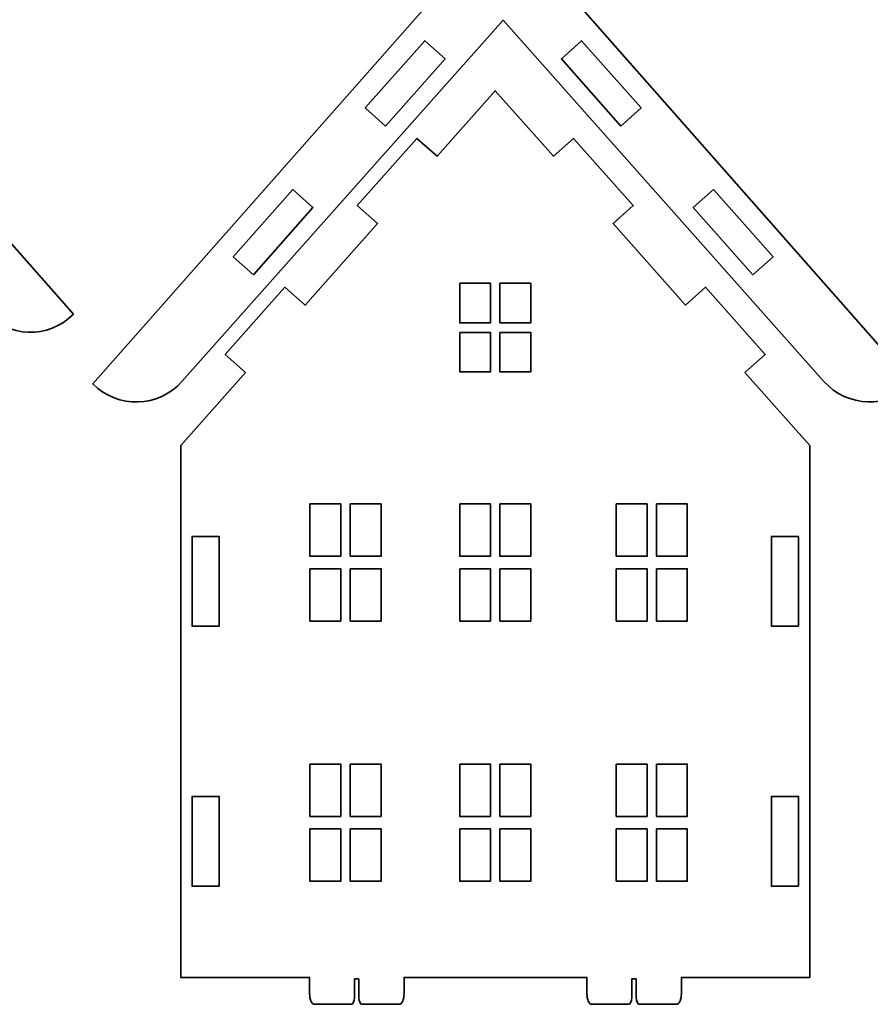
# Model space of a CAD drawing. Header units: inches. Extents: x -34.1 to 34.9, y -29.1 to 30.6.
# Tile 4 of 42: x -18.9 to -15.2, y -17.5 to -13.1. Entities that reach past the tile are written whole.
import ezdxf

# ---------------------------------------------------------------- set-up
doc = ezdxf.new("R2010")
doc.units = ezdxf.units.IN
doc.header["$MEASUREMENT"] = 0
doc.layers.add('Layer 1', color=7, linetype='Continuous')

msp = doc.modelspace()

# ---------------------------------------------------------------- linework, layer by layer
at = {"layer": 'Layer 1', "color": 242, "lineweight": 35}
for points, knots in [([(-20.4636, -12.3972), (-20.4636, -12.3972), (-22.2617, -14.4352), (-22.2617, -14.4352), (-22.152, -14.5449), (-21.9736, -14.539), (-21.8712, -14.4239), (-21.8712, -14.4239), (-20.4636, -12.8409), (-20.4636, -12.8409), (-20.4636, -12.8409), (-19.0586, -14.4236), (-19.0586, -14.4236), (-18.9561, -14.5391), (-18.7774, -14.5445), (-18.6681, -14.4352), (-18.6681, -14.4352), (-20.4636, -12.3972), (-20.4636, -12.3972)], [0, 0, 0, 0, 0.166667, 0.166667, 0.166667, 0.333333, 0.333333, 0.333333, 0.5, 0.5, 0.5, 0.666667, 0.666667, 0.666667, 0.833333, 0.833333, 0.833333, 1, 1, 1, 1]), ([(-16.7852, -12.7028), (-16.7852, -12.7028), (-18.5833, -14.7408), (-18.5833, -14.7408), (-18.4736, -14.8505), (-18.2951, -14.8445), (-18.1928, -14.7295), (-18.1928, -14.7295), (-16.7852, -13.1465), (-16.7852, -13.1465), (-16.7852, -13.1465), (-15.3802, -14.7292), (-15.3802, -14.7292), (-15.2776, -14.8446), (-15.099, -14.85), (-14.9897, -14.7408), (-14.9897, -14.7408), (-16.7852, -12.7028), (-16.7852, -12.7028)], [0, 0, 0, 0, 0.166667, 0.166667, 0.166667, 0.333333, 0.333333, 0.333333, 0.5, 0.5, 0.5, 0.666667, 0.666667, 0.666667, 0.833333, 0.833333, 0.833333, 1, 1, 1, 1]), ([(-17.3013, -13.6102), (-17.3013, -13.6102), (-17.3898, -13.5312), (-17.3898, -13.5312), (-17.3898, -13.5312), (-17.1285, -13.2367), (-17.1285, -13.2367), (-17.1285, -13.2367), (-17.04, -13.3157), (-17.04, -13.3157), (-17.04, -13.3157), (-17.3013, -13.6102), (-17.3013, -13.6102)], [0, 0, 0, 0, 0.25, 0.25, 0.25, 0.5, 0.5, 0.5, 0.75, 0.75, 0.75, 1, 1, 1, 1]), ([(-16.2691, -13.6102), (-16.2691, -13.6102), (-16.5303, -13.3157), (-16.5303, -13.3157), (-16.5303, -13.3157), (-16.4419, -13.2367), (-16.4419, -13.2367), (-16.4419, -13.2367), (-16.1805, -13.5312), (-16.1805, -13.5312), (-16.1805, -13.5312), (-16.2691, -13.6102), (-16.2691, -13.6102)], [0, 0, 0, 0, 0.25, 0.25, 0.25, 0.5, 0.5, 0.5, 0.75, 0.75, 0.75, 1, 1, 1, 1]), ([(-15.7256, -14.6897), (-15.7256, -14.6897), (-15.6368, -14.6109), (-15.6368, -14.6109), (-15.6368, -14.6109), (-15.8981, -14.3165), (-15.8981, -14.3165), (-15.8981, -14.3165), (-15.9868, -14.3951), (-15.9868, -14.3951), (-15.9868, -14.3951), (-16.3039, -14.0375), (-16.3039, -14.0375), (-16.3039, -14.0375), (-16.2153, -13.959), (-16.2153, -13.959), (-16.2153, -13.959), (-16.4766, -13.6645), (-16.4766, -13.6645), (-16.4766, -13.6645), (-16.5652, -13.7429), (-16.5652, -13.7429), (-16.5652, -13.7429), (-16.8199, -13.4556), (-16.8199, -13.4556), (-16.8199, -13.4556), (-17.0744, -13.7426), (-17.0744, -13.7426), (-17.0744, -13.7426), (-17.1632, -13.6645), (-17.1632, -13.6645), (-17.1632, -13.6645), (-17.4245, -13.959), (-17.4245, -13.959), (-17.4245, -13.959), (-17.3356, -14.0372), (-17.3356, -14.0372), (-17.3356, -14.0372), (-17.6532, -14.3954), (-17.6532, -14.3954), (-17.6532, -14.3954), (-17.7417, -14.3165), (-17.7417, -14.3165), (-17.7417, -14.3165), (-18.003, -14.6109), (-18.003, -14.6109), (-18.003, -14.6109), (-17.9144, -14.6899), (-17.9144, -14.6899), (-17.9144, -14.6899), (-18.1979, -15.0096), (-18.1979, -15.0096), (-18.1979, -15.0096), (-18.1979, -17.3411), (-18.1979, -17.3411), (-18.1979, -17.3411), (-17.6334, -17.3411), (-17.6334, -17.3411), (-17.6334, -17.3411), (-17.6334, -17.4126), (-17.6334, -17.4126), (-17.6334, -17.4384), (-17.6241, -17.4592), (-17.6127, -17.4592), (-17.6127, -17.4592), (-17.4504, -17.4592), (-17.4504, -17.4592), (-17.4431, -17.4592), (-17.4372, -17.4459), (-17.4372, -17.4294), (-17.4372, -17.4294), (-17.4372, -17.3479), (-17.4372, -17.3479), (-17.4372, -17.3479), (-17.4177, -17.3479), (-17.4177, -17.3479), (-17.4177, -17.3479), (-17.4177, -17.4294), (-17.4177, -17.4294), (-17.4177, -17.4459), (-17.4117, -17.4592), (-17.4044, -17.4592), (-17.4044, -17.4592), (-17.2402, -17.4592), (-17.2402, -17.4592), (-17.2288, -17.4592), (-17.2195, -17.4384), (-17.2195, -17.4126), (-17.2195, -17.4126), (-17.2195, -17.3411), (-17.2195, -17.3411), (-17.2195, -17.3411), (-16.4181, -17.3411), (-16.4181, -17.3411), (-16.4181, -17.3411), (-16.4181, -17.4126), (-16.4181, -17.4126), (-16.4181, -17.4384), (-16.4089, -17.4592), (-16.3974, -17.4592), (-16.3974, -17.4592), (-16.2351, -17.4592), (-16.2351, -17.4592), (-16.2278, -17.4592), (-16.2219, -17.4459), (-16.2219, -17.4294), (-16.2219, -17.4294), (-16.2219, -17.3479), (-16.2219, -17.3479), (-16.2219, -17.3479), (-16.2024, -17.3479), (-16.2024, -17.3479), (-16.2024, -17.3479), (-16.2024, -17.4294), (-16.2024, -17.4294), (-16.2024, -17.4459), (-16.1964, -17.4592), (-16.1891, -17.4592), (-16.1891, -17.4592), (-16.025, -17.4592), (-16.025, -17.4592), (-16.0135, -17.4592), (-16.0042, -17.4384), (-16.0042, -17.4126), (-16.0042, -17.4126), (-16.0042, -17.3411), (-16.0042, -17.3411), (-16.0042, -17.3411), (-15.4419, -17.3411), (-15.4419, -17.3411), (-15.4419, -17.3411), (-15.4419, -15.0096), (-15.4419, -15.0096), (-15.4419, -15.0096), (-15.7256, -14.6897), (-15.7256, -14.6897)], [0, 0, 0, 0, 0.022222, 0.022222, 0.022222, 0.044444, 0.044444, 0.044444, 0.066667, 0.066667, 0.066667, 0.088889, 0.088889, 0.088889, 0.111111, 0.111111, 0.111111, 0.133333, 0.133333, 0.133333, 0.155556, 0.155556, 0.155556, 0.177778, 0.177778, 0.177778, 0.2, 0.2, 0.2, 0.222222, 0.222222, 0.222222, 0.244444, 0.244444, 0.244444, 0.266667, 0.266667, 0.266667, 0.288889, 0.288889, 0.288889, 0.311111, 0.311111, 0.311111, 0.333333, 0.333333, 0.333333, 0.355556, 0.355556, 0.355556, 0.377778, 0.377778, 0.377778, 0.4, 0.4, 0.4, 0.422222, 0.422222, 0.422222, 0.444444, 0.444444, 0.444444, 0.466667, 0.466667, 0.466667, 0.488889, 0.488889, 0.488889, 0.511111, 0.511111, 0.511111, 0.533333, 0.533333, 0.533333, 0.555556, 0.555556, 0.555556, 0.577778, 0.577778, 0.577778, 0.6, 0.6, 0.6, 0.622222, 0.622222, 0.622222, 0.644444, 0.644444, 0.644444, 0.666667, 0.666667, 0.666667, 0.688889, 0.688889, 0.688889, 0.711111, 0.711111, 0.711111, 0.733333, 0.733333, 0.733333, 0.755556, 0.755556, 0.755556, 0.777778, 0.777778, 0.777778, 0.8, 0.8, 0.8, 0.822222, 0.822222, 0.822222, 0.844444, 0.844444, 0.844444, 0.866667, 0.866667, 0.866667, 0.888889, 0.888889, 0.888889, 0.911111, 0.911111, 0.911111, 0.933333, 0.933333, 0.933333, 0.955556, 0.955556, 0.955556, 0.977778, 0.977778, 0.977778, 1, 1, 1, 1]), ([(-17.8797, -14.2621), (-17.8797, -14.2621), (-17.9683, -14.1831), (-17.9683, -14.1831), (-17.9683, -14.1831), (-17.7069, -13.8886), (-17.7069, -13.8886), (-17.7069, -13.8886), (-17.6185, -13.9675), (-17.6185, -13.9675), (-17.6185, -13.9675), (-17.8797, -14.2621), (-17.8797, -14.2621)], [0, 0, 0, 0, 0.25, 0.25, 0.25, 0.5, 0.5, 0.5, 0.75, 0.75, 0.75, 1, 1, 1, 1]), ([(-15.6907, -14.2621), (-15.6907, -14.2621), (-15.9519, -13.9675), (-15.9519, -13.9675), (-15.9519, -13.9675), (-15.8634, -13.8886), (-15.8634, -13.8886), (-15.8634, -13.8886), (-15.6021, -14.1831), (-15.6021, -14.1831), (-15.6021, -14.1831), (-15.6907, -14.2621), (-15.6907, -14.2621)], [0, 0, 0, 0, 0.25, 0.25, 0.25, 0.5, 0.5, 0.5, 0.75, 0.75, 0.75, 1, 1, 1, 1]), ([(-16.9756, -14.2992), (-16.9756, -14.2992), (-16.8407, -14.2992), (-16.8407, -14.2992), (-16.8407, -14.2992), (-16.8407, -14.4729), (-16.8407, -14.4729), (-16.8407, -14.4729), (-16.9756, -14.4729), (-16.9756, -14.4729), (-16.9756, -14.4729), (-16.9756, -14.2992), (-16.9756, -14.2992)], [0, 0, 0, 0, 0.25, 0.25, 0.25, 0.5, 0.5, 0.5, 0.75, 0.75, 0.75, 1, 1, 1, 1]), ([(-16.7991, -14.2992), (-16.7991, -14.2992), (-16.6642, -14.2992), (-16.6642, -14.2992), (-16.6642, -14.2992), (-16.6642, -14.4729), (-16.6642, -14.4729), (-16.6642, -14.4729), (-16.7991, -14.4729), (-16.7991, -14.4729), (-16.7991, -14.4729), (-16.7991, -14.2992), (-16.7991, -14.2992)], [0, 0, 0, 0, 0.25, 0.25, 0.25, 0.5, 0.5, 0.5, 0.75, 0.75, 0.75, 1, 1, 1, 1]), ([(-16.9756, -14.5145), (-16.9756, -14.5145), (-16.8407, -14.5145), (-16.8407, -14.5145), (-16.8407, -14.5145), (-16.8407, -14.6882), (-16.8407, -14.6882), (-16.8407, -14.6882), (-16.9756, -14.6882), (-16.9756, -14.6882), (-16.9756, -14.6882), (-16.9756, -14.5145), (-16.9756, -14.5145)], [0, 0, 0, 0, 0.25, 0.25, 0.25, 0.5, 0.5, 0.5, 0.75, 0.75, 0.75, 1, 1, 1, 1]), ([(-16.7991, -14.5145), (-16.7991, -14.5145), (-16.6642, -14.5145), (-16.6642, -14.5145), (-16.6642, -14.5145), (-16.6642, -14.6882), (-16.6642, -14.6882), (-16.6642, -14.6882), (-16.7991, -14.6882), (-16.7991, -14.6882), (-16.7991, -14.6882), (-16.7991, -14.5145), (-16.7991, -14.5145)], [0, 0, 0, 0, 0.25, 0.25, 0.25, 0.5, 0.5, 0.5, 0.75, 0.75, 0.75, 1, 1, 1, 1]), ([(-17.6318, -15.2664), (-17.6318, -15.2664), (-17.497, -15.2664), (-17.497, -15.2664), (-17.497, -15.2664), (-17.497, -15.4955), (-17.497, -15.4955), (-17.497, -15.4955), (-17.6318, -15.4955), (-17.6318, -15.4955), (-17.6318, -15.4955), (-17.6318, -15.2664), (-17.6318, -15.2664)], [0, 0, 0, 0, 0.25, 0.25, 0.25, 0.5, 0.5, 0.5, 0.75, 0.75, 0.75, 1, 1, 1, 1]), ([(-17.4553, -15.2664), (-17.4553, -15.2664), (-17.3205, -15.2664), (-17.3205, -15.2664), (-17.3205, -15.2664), (-17.3205, -15.4955), (-17.3205, -15.4955), (-17.3205, -15.4955), (-17.4553, -15.4955), (-17.4553, -15.4955), (-17.4553, -15.4955), (-17.4553, -15.2664), (-17.4553, -15.2664)], [0, 0, 0, 0, 0.25, 0.25, 0.25, 0.5, 0.5, 0.5, 0.75, 0.75, 0.75, 1, 1, 1, 1]), ([(-16.9756, -15.2664), (-16.9756, -15.2664), (-16.8407, -15.2664), (-16.8407, -15.2664), (-16.8407, -15.2664), (-16.8407, -15.4955), (-16.8407, -15.4955), (-16.8407, -15.4955), (-16.9756, -15.4955), (-16.9756, -15.4955), (-16.9756, -15.4955), (-16.9756, -15.2664), (-16.9756, -15.2664)], [0, 0, 0, 0, 0.25, 0.25, 0.25, 0.5, 0.5, 0.5, 0.75, 0.75, 0.75, 1, 1, 1, 1]), ([(-16.7991, -15.2664), (-16.7991, -15.2664), (-16.6642, -15.2664), (-16.6642, -15.2664), (-16.6642, -15.2664), (-16.6642, -15.4955), (-16.6642, -15.4955), (-16.6642, -15.4955), (-16.7991, -15.4955), (-16.7991, -15.4955), (-16.7991, -15.4955), (-16.7991, -15.2664), (-16.7991, -15.2664)], [0, 0, 0, 0, 0.25, 0.25, 0.25, 0.5, 0.5, 0.5, 0.75, 0.75, 0.75, 1, 1, 1, 1]), ([(-16.2895, -15.2664), (-16.2895, -15.2664), (-16.1547, -15.2664), (-16.1547, -15.2664), (-16.1547, -15.2664), (-16.1547, -15.4955), (-16.1547, -15.4955), (-16.1547, -15.4955), (-16.2895, -15.4955), (-16.2895, -15.4955), (-16.2895, -15.4955), (-16.2895, -15.2664), (-16.2895, -15.2664)], [0, 0, 0, 0, 0.25, 0.25, 0.25, 0.5, 0.5, 0.5, 0.75, 0.75, 0.75, 1, 1, 1, 1]), ([(-16.113, -15.2664), (-16.113, -15.2664), (-15.9782, -15.2664), (-15.9782, -15.2664), (-15.9782, -15.2664), (-15.9782, -15.4955), (-15.9782, -15.4955), (-15.9782, -15.4955), (-16.113, -15.4955), (-16.113, -15.4955), (-16.113, -15.4955), (-16.113, -15.2664), (-16.113, -15.2664)], [0, 0, 0, 0, 0.25, 0.25, 0.25, 0.5, 0.5, 0.5, 0.75, 0.75, 0.75, 1, 1, 1, 1]), ([(-18.0299, -15.8025), (-18.0299, -15.8025), (-18.1481, -15.8025), (-18.1481, -15.8025), (-18.1481, -15.8025), (-18.1481, -15.4088), (-18.1481, -15.4088), (-18.1481, -15.4088), (-18.0299, -15.4088), (-18.0299, -15.4088), (-18.0299, -15.4088), (-18.0299, -15.8025), (-18.0299, -15.8025)], [0, 0, 0, 0, 0.25, 0.25, 0.25, 0.5, 0.5, 0.5, 0.75, 0.75, 0.75, 1, 1, 1, 1]), ([(-15.4917, -15.8025), (-15.4917, -15.8025), (-15.6099, -15.8025), (-15.6099, -15.8025), (-15.6099, -15.8025), (-15.6099, -15.4088), (-15.6099, -15.4088), (-15.6099, -15.4088), (-15.4917, -15.4088), (-15.4917, -15.4088), (-15.4917, -15.4088), (-15.4917, -15.8025), (-15.4917, -15.8025)], [0, 0, 0, 0, 0.25, 0.25, 0.25, 0.5, 0.5, 0.5, 0.75, 0.75, 0.75, 1, 1, 1, 1]), ([(-17.6318, -15.5505), (-17.6318, -15.5505), (-17.497, -15.5505), (-17.497, -15.5505), (-17.497, -15.5505), (-17.497, -15.7797), (-17.497, -15.7797), (-17.497, -15.7797), (-17.6318, -15.7797), (-17.6318, -15.7797), (-17.6318, -15.7797), (-17.6318, -15.5505), (-17.6318, -15.5505)], [0, 0, 0, 0, 0.25, 0.25, 0.25, 0.5, 0.5, 0.5, 0.75, 0.75, 0.75, 1, 1, 1, 1]), ([(-17.4553, -15.5505), (-17.4553, -15.5505), (-17.3205, -15.5505), (-17.3205, -15.5505), (-17.3205, -15.5505), (-17.3205, -15.7797), (-17.3205, -15.7797), (-17.3205, -15.7797), (-17.4553, -15.7797), (-17.4553, -15.7797), (-17.4553, -15.7797), (-17.4553, -15.5505), (-17.4553, -15.5505)], [0, 0, 0, 0, 0.25, 0.25, 0.25, 0.5, 0.5, 0.5, 0.75, 0.75, 0.75, 1, 1, 1, 1]), ([(-16.9756, -15.5505), (-16.9756, -15.5505), (-16.8407, -15.5505), (-16.8407, -15.5505), (-16.8407, -15.5505), (-16.8407, -15.7797), (-16.8407, -15.7797), (-16.8407, -15.7797), (-16.9756, -15.7797), (-16.9756, -15.7797), (-16.9756, -15.7797), (-16.9756, -15.5505), (-16.9756, -15.5505)], [0, 0, 0, 0, 0.25, 0.25, 0.25, 0.5, 0.5, 0.5, 0.75, 0.75, 0.75, 1, 1, 1, 1]), ([(-16.7991, -15.5505), (-16.7991, -15.5505), (-16.6642, -15.5505), (-16.6642, -15.5505), (-16.6642, -15.5505), (-16.6642, -15.7797), (-16.6642, -15.7797), (-16.6642, -15.7797), (-16.7991, -15.7797), (-16.7991, -15.7797), (-16.7991, -15.7797), (-16.7991, -15.5505), (-16.7991, -15.5505)], [0, 0, 0, 0, 0.25, 0.25, 0.25, 0.5, 0.5, 0.5, 0.75, 0.75, 0.75, 1, 1, 1, 1]), ([(-16.2895, -15.5505), (-16.2895, -15.5505), (-16.1547, -15.5505), (-16.1547, -15.5505), (-16.1547, -15.5505), (-16.1547, -15.7797), (-16.1547, -15.7797), (-16.1547, -15.7797), (-16.2895, -15.7797), (-16.2895, -15.7797), (-16.2895, -15.7797), (-16.2895, -15.5505), (-16.2895, -15.5505)], [0, 0, 0, 0, 0.25, 0.25, 0.25, 0.5, 0.5, 0.5, 0.75, 0.75, 0.75, 1, 1, 1, 1]), ([(-16.113, -15.5505), (-16.113, -15.5505), (-15.9782, -15.5505), (-15.9782, -15.5505), (-15.9782, -15.5505), (-15.9782, -15.7797), (-15.9782, -15.7797), (-15.9782, -15.7797), (-16.113, -15.7797), (-16.113, -15.7797), (-16.113, -15.7797), (-16.113, -15.5505), (-16.113, -15.5505)], [0, 0, 0, 0, 0.25, 0.25, 0.25, 0.5, 0.5, 0.5, 0.75, 0.75, 0.75, 1, 1, 1, 1]), ([(-17.6318, -16.4067), (-17.6318, -16.4067), (-17.497, -16.4067), (-17.497, -16.4067), (-17.497, -16.4067), (-17.497, -16.6359), (-17.497, -16.6359), (-17.497, -16.6359), (-17.6318, -16.6359), (-17.6318, -16.6359), (-17.6318, -16.6359), (-17.6318, -16.4067), (-17.6318, -16.4067)], [0, 0, 0, 0, 0.25, 0.25, 0.25, 0.5, 0.5, 0.5, 0.75, 0.75, 0.75, 1, 1, 1, 1]), ([(-17.4553, -16.4067), (-17.4553, -16.4067), (-17.3205, -16.4067), (-17.3205, -16.4067), (-17.3205, -16.4067), (-17.3205, -16.6359), (-17.3205, -16.6359), (-17.3205, -16.6359), (-17.4553, -16.6359), (-17.4553, -16.6359), (-17.4553, -16.6359), (-17.4553, -16.4067), (-17.4553, -16.4067)], [0, 0, 0, 0, 0.25, 0.25, 0.25, 0.5, 0.5, 0.5, 0.75, 0.75, 0.75, 1, 1, 1, 1]), ([(-16.9756, -16.4067), (-16.9756, -16.4067), (-16.8407, -16.4067), (-16.8407, -16.4067), (-16.8407, -16.4067), (-16.8407, -16.6359), (-16.8407, -16.6359), (-16.8407, -16.6359), (-16.9756, -16.6359), (-16.9756, -16.6359), (-16.9756, -16.6359), (-16.9756, -16.4067), (-16.9756, -16.4067)], [0, 0, 0, 0, 0.25, 0.25, 0.25, 0.5, 0.5, 0.5, 0.75, 0.75, 0.75, 1, 1, 1, 1]), ([(-16.7991, -16.4067), (-16.7991, -16.4067), (-16.6642, -16.4067), (-16.6642, -16.4067), (-16.6642, -16.4067), (-16.6642, -16.6359), (-16.6642, -16.6359), (-16.6642, -16.6359), (-16.7991, -16.6359), (-16.7991, -16.6359), (-16.7991, -16.6359), (-16.7991, -16.4067), (-16.7991, -16.4067)], [0, 0, 0, 0, 0.25, 0.25, 0.25, 0.5, 0.5, 0.5, 0.75, 0.75, 0.75, 1, 1, 1, 1]), ([(-16.2895, -16.4067), (-16.2895, -16.4067), (-16.1547, -16.4067), (-16.1547, -16.4067), (-16.1547, -16.4067), (-16.1547, -16.6359), (-16.1547, -16.6359), (-16.1547, -16.6359), (-16.2895, -16.6359), (-16.2895, -16.6359), (-16.2895, -16.6359), (-16.2895, -16.4067), (-16.2895, -16.4067)], [0, 0, 0, 0, 0.25, 0.25, 0.25, 0.5, 0.5, 0.5, 0.75, 0.75, 0.75, 1, 1, 1, 1]), ([(-16.113, -16.4067), (-16.113, -16.4067), (-15.9782, -16.4067), (-15.9782, -16.4067), (-15.9782, -16.4067), (-15.9782, -16.6359), (-15.9782, -16.6359), (-15.9782, -16.6359), (-16.113, -16.6359), (-16.113, -16.6359), (-16.113, -16.6359), (-16.113, -16.4067), (-16.113, -16.4067)], [0, 0, 0, 0, 0.25, 0.25, 0.25, 0.5, 0.5, 0.5, 0.75, 0.75, 0.75, 1, 1, 1, 1]), ([(-18.0299, -16.942), (-18.0299, -16.942), (-18.1481, -16.942), (-18.1481, -16.942), (-18.1481, -16.942), (-18.1481, -16.5482), (-18.1481, -16.5482), (-18.1481, -16.5482), (-18.0299, -16.5482), (-18.0299, -16.5482), (-18.0299, -16.5482), (-18.0299, -16.942), (-18.0299, -16.942)], [0, 0, 0, 0, 0.25, 0.25, 0.25, 0.5, 0.5, 0.5, 0.75, 0.75, 0.75, 1, 1, 1, 1]), ([(-15.4917, -16.942), (-15.4917, -16.942), (-15.6099, -16.942), (-15.6099, -16.942), (-15.6099, -16.942), (-15.6099, -16.5482), (-15.6099, -16.5482), (-15.6099, -16.5482), (-15.4917, -16.5482), (-15.4917, -16.5482), (-15.4917, -16.5482), (-15.4917, -16.942), (-15.4917, -16.942)], [0, 0, 0, 0, 0.25, 0.25, 0.25, 0.5, 0.5, 0.5, 0.75, 0.75, 0.75, 1, 1, 1, 1]), ([(-17.6318, -16.6908), (-17.6318, -16.6908), (-17.497, -16.6908), (-17.497, -16.6908), (-17.497, -16.6908), (-17.497, -16.92), (-17.497, -16.92), (-17.497, -16.92), (-17.6318, -16.92), (-17.6318, -16.92), (-17.6318, -16.92), (-17.6318, -16.6908), (-17.6318, -16.6908)], [0, 0, 0, 0, 0.25, 0.25, 0.25, 0.5, 0.5, 0.5, 0.75, 0.75, 0.75, 1, 1, 1, 1]), ([(-17.4553, -16.6908), (-17.4553, -16.6908), (-17.3205, -16.6908), (-17.3205, -16.6908), (-17.3205, -16.6908), (-17.3205, -16.92), (-17.3205, -16.92), (-17.3205, -16.92), (-17.4553, -16.92), (-17.4553, -16.92), (-17.4553, -16.92), (-17.4553, -16.6908), (-17.4553, -16.6908)], [0, 0, 0, 0, 0.25, 0.25, 0.25, 0.5, 0.5, 0.5, 0.75, 0.75, 0.75, 1, 1, 1, 1]), ([(-16.9756, -16.6908), (-16.9756, -16.6908), (-16.8407, -16.6908), (-16.8407, -16.6908), (-16.8407, -16.6908), (-16.8407, -16.92), (-16.8407, -16.92), (-16.8407, -16.92), (-16.9756, -16.92), (-16.9756, -16.92), (-16.9756, -16.92), (-16.9756, -16.6908), (-16.9756, -16.6908)], [0, 0, 0, 0, 0.25, 0.25, 0.25, 0.5, 0.5, 0.5, 0.75, 0.75, 0.75, 1, 1, 1, 1]), ([(-16.7991, -16.6908), (-16.7991, -16.6908), (-16.6642, -16.6908), (-16.6642, -16.6908), (-16.6642, -16.6908), (-16.6642, -16.92), (-16.6642, -16.92), (-16.6642, -16.92), (-16.7991, -16.92), (-16.7991, -16.92), (-16.7991, -16.92), (-16.7991, -16.6908), (-16.7991, -16.6908)], [0, 0, 0, 0, 0.25, 0.25, 0.25, 0.5, 0.5, 0.5, 0.75, 0.75, 0.75, 1, 1, 1, 1]), ([(-16.2895, -16.6908), (-16.2895, -16.6908), (-16.1547, -16.6908), (-16.1547, -16.6908), (-16.1547, -16.6908), (-16.1547, -16.92), (-16.1547, -16.92), (-16.1547, -16.92), (-16.2895, -16.92), (-16.2895, -16.92), (-16.2895, -16.92), (-16.2895, -16.6908), (-16.2895, -16.6908)], [0, 0, 0, 0, 0.25, 0.25, 0.25, 0.5, 0.5, 0.5, 0.75, 0.75, 0.75, 1, 1, 1, 1]), ([(-16.113, -16.6908), (-16.113, -16.6908), (-15.9782, -16.6908), (-15.9782, -16.6908), (-15.9782, -16.6908), (-15.9782, -16.92), (-15.9782, -16.92), (-15.9782, -16.92), (-16.113, -16.92), (-16.113, -16.92), (-16.113, -16.92), (-16.113, -16.6908), (-16.113, -16.6908)], [0, 0, 0, 0, 0.25, 0.25, 0.25, 0.5, 0.5, 0.5, 0.75, 0.75, 0.75, 1, 1, 1, 1])]:
    msp.add_open_spline(points, degree=3, knots=knots, dxfattribs=at)

doc.saveas('drawing.dxf')
